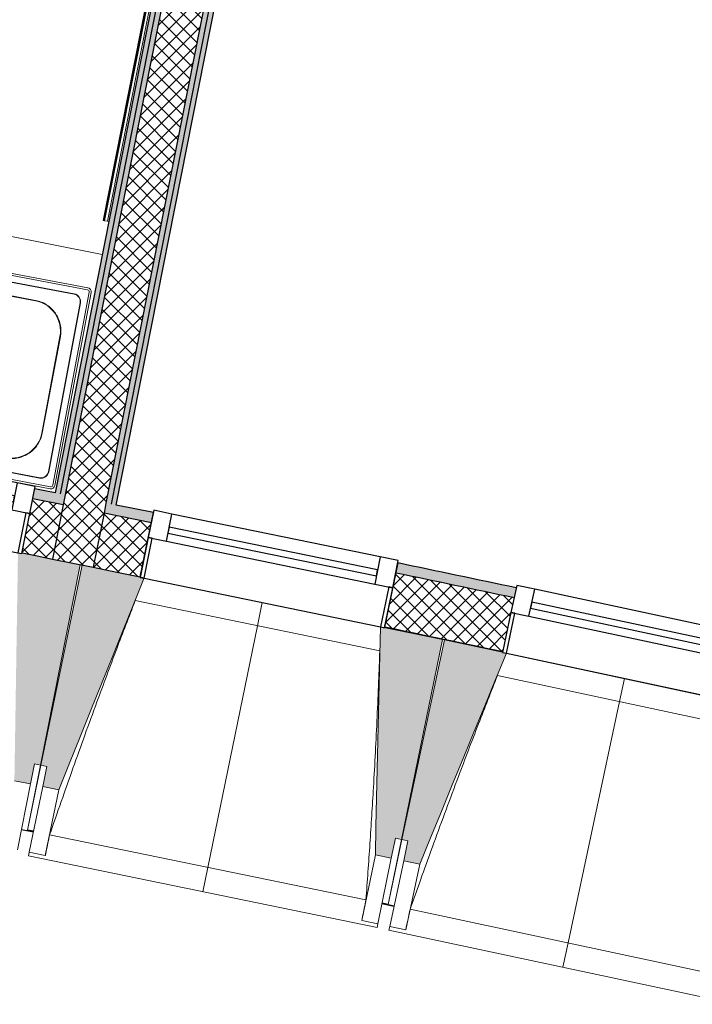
# Model space of a CAD drawing. Header units: millimetres. Extents: x -24070 to 30874, y -36590 to 4541.
# Tile 66 of 86: x 3365 to 5010, y -32771 to -30365. Entities that reach past the tile are written whole.
import ezdxf

# ---------------------------------------------------------------- set-up
doc = ezdxf.new("R2010")
doc.units = ezdxf.units.MM
doc.linetypes.add('Centre', pattern=[29.999999, 12, -6, 6, -6])
for name, color, linetype, lineweight in [('A-FLOR-HRAL', 7, 'Continuous', 18), ('A-WALL', 7, 'Continuous', 25), ('A-WALL-PATT', 7, 'Continuous', 25), ('BATIEMENT', 7, 'Continuous', 18), ('BATIMENT', 7, 'Continuous', 25), ('FENETRES', 7, 'Continuous', 25), ('GEN', 7, 'Continuous', 18), ('MOBILIER', 7, 'Continuous', 18), ('SANITAIRES', 7, 'Continuous', 18), ('SOLS', 7, 'Continuous', 25)]:
    doc.layers.add(name, color=color, linetype=linetype, lineweight=lineweight)
doc.layers.add('A-GLAZ', color=7, linetype='Continuous', lineweight=25, true_color=0x5c63b1)
pattern_1 = [(45, (0, 0), (-17.67767, 17.67767), []), (135, (0, 0), (-17.67767, -17.67767), [])]

# ---------------------------------------------------------------- blocks, each defined once
blk = doc.blocks.new('XXX_VIDE FENETRE - 590-389517-2021_015_1111_DCE_1_50_N0 FINI_PLB_EG')
at = {"layer": 'A-GLAZ'}
for p, q in [((260.1, -120), (-260.1, -120)), ((-260.1, -120), (-260.1, -135)), ((260.1, -135), (260.1, -120)), ((-260.1, -135), (260.1, -135))]:
    blk.add_line(p, q, dxfattribs=at)
at = {"layer": 'FENETRES'}
for p, q in [((-305.1, 0), (-305.1, -100)), ((-295.1, 0), (-305.1, 0)), ((295.1, 0), (-295.1, 0)), ((-295.1, -100), (-295.1, 0)), ((305.1, 0), (295.1, 0)), ((295.1, 0), (295.1, -100)), ((305.1, -100), (305.1, 0)), ((-305.1, -100), (-295.1, -100)), ((-260.1, -100), (-305.1, -100)), ((-305.1, -100), (-305.1, -167.5)), ((-260.1, -167.5), (-260.1, -100)), ((260.1, -100), (-260.1, -100)), ((260.1, -100), (260.1, -167.5)), ((305.1, -100), (260.1, -100)), ((295.1, -100), (305.1, -100)), ((305.1, -167.5), (305.1, -100)), ((-305.1, -167.5), (-260.1, -167.5)), ((-260.1, -167.5), (260.1, -167.5)), ((260.1, -167.5), (305.1, -167.5))]:
    blk.add_line(p, q, dxfattribs=at)
blk = doc.blocks.new('Garde-corps - Garde-corps-513303-2021_015_1111_DCE_1_50_N0 FINI_PLB_EG')
at = {"layer": 'A-FLOR-HRAL'}
for p, q in [((3870.9, -29331.9), (3569.5, -30855.6)), ((3872.6, -29332.2), (3571.1, -30856)), ((3874.3, -29332.6), (3572.8, -30856.3)), ((3881.3, -29334), (3579.8, -30857.7)), ((3569.5, -30855.6), (3571.1, -30856)), ((3572.8, -30856.3), (3571.1, -30856)), ((3579.8, -30857.7), (3572.8, -30856.3)), ((3579.8, -30857.7), (3582.8, -30858.3))]:
    blk.add_line(p, q, dxfattribs=at)
blk = doc.blocks.new('72_SOUS EVIER - Type A-516873-2021_015_1111_DCE_1_50_N0 FINI_PLB_EG')
at = {"layer": 'MOBILIER', "color": 8, "true_color": 0x808080}
for p, q in [((475.8, 0), (612.7, 0)), ((914.6, 0), (1344.7, 0)), ((1344.7, 0), (1344.7, -600)), ((-1249.5, -600), (1344.7, -600))]:
    blk.add_line(p, q, dxfattribs=at)
blk = doc.blocks.new('B02_ARC_rvt-1-2021_015_1111_DCE_1_50_N0 FINI_PLB_EG')
at = {"layer": 'A-WALL-PATT', "lineweight": 18}
h = blk.add_hatch(dxfattribs=at)
h.set_pattern_fill('FP_1', color=256, style=0, pattern_type=2)
h.set_pattern_definition(pattern_1)
h.paths.add_polyline_path([(3545.1, -31703.3), (4393, -27417.1), (4292.8, -27397.8), (3445.1, -31683.1), (3522.8, -31698.8)])
at = {"layer": 'A-WALL-PATT', "lineweight": 5, "true_color": 0xdadada}
for points in [[(3463.9, -31523.7), (4278.1, -27407.6), (4265.9, -27405.2), (3451.6, -31521.2), (3457.8, -31522.5)], [(3476.1, -31526.2), (4290.4, -27410), (4278.1, -27407.6), (3463.9, -31523.7), (3470, -31524.9)], [(3588.4, -31548.8), (4405.2, -27419.6), (4393, -27417.1), (3576.1, -31546.3), (3582.3, -31547.6)]]:
    blk.add_hatch(color=254, dxfattribs=at).paths.add_polyline_path(points)
at = {"layer": 'A-WALL-PATT', "true_color": 0xdadada}
blk.add_hatch(color=254, dxfattribs=at).paths.add_polyline_path([(3600.6, -31551.3), (4417.5, -27422), (4405.2, -27419.6), (3588.4, -31548.8), (3594.5, -31550.1)])
at = {"layer": 'A-WALL-PATT', "lineweight": 5, "true_color": 0xdadada}
h = blk.add_hatch(color=254, dxfattribs=at)
h.paths.add_polyline_path([(7067.4, -32330), (7073.1, -32305.6), (6944.2, -32275.8), (6938.6, -32300.2), (7008.6, -32316.3)])
h.paths.add_polyline_path([(6343.7, -32164.3), (6349.3, -32139.9), (6060.8, -32075.1), (6055.4, -32099.5), (6335.6, -32162.5)])
h.paths.add_polyline_path([(5459.5, -31967.9), (5464.9, -31943.5), (5175.9, -31880.8), (5170.7, -31905.2), (5451.7, -31966.2)])
h.paths.add_polyline_path([(4573.9, -31777.9), (4579.2, -31753.5), (4289.7, -31692.8), (4284.7, -31717.3), (4566.3, -31776.3)])
h.paths.add_polyline_path([(3687, -31594.3), (3692, -31569.8), (3576.1, -31546.3), (3571.3, -31570.9), (3659.8, -31588.8)])
h.paths.add_polyline_path([(3471.3, -31550.7), (3476.1, -31526.2), (3402.2, -31511.3), (3397.3, -31535.8), (3470, -31550.4)])
h.paths.add_polyline_path([(2798.8, -31417.1), (2803.6, -31392.6), (2512.2, -31335.9), (2507.7, -31360.5), (2791.6, -31415.7)])
h.paths.add_polyline_path([(1908.3, -31246.1), (1912.8, -31221.5), (1623.3, -31167.3), (1618.8, -31191.9), (1901.3, -31244.8)])
h.paths.add_polyline_path([(1018.6, -31081.8), (1023.1, -31057.3), (732.1, -31005), (727.7, -31029.6), (1012, -31080.6)])
h.paths.add_polyline_path([(126.8, -30923.8), (131.1, -30899.2), (22.2, -30880.4), (18, -30905), (120.4, -30922.7)])
h.paths.add_polyline_path([(-51, -30893.1), (-46.8, -30868.5), (-160.3, -30849), (-164.5, -30873.7), (-52.9, -30892.8)])
h.paths.add_polyline_path([(-766.2, -30772.2), (-762, -30747.6), (-1053.8, -30699.5), (-1057.8, -30724.2), (-772.3, -30771.2)])
h.paths.add_polyline_path([(-1660.2, -30627.1), (-1656.2, -30602.4), (-1948.4, -30556.4), (-1952.2, -30581.1), (-1663.6, -30626.5)])
h.paths.add_polyline_path([(-2555.3, -30488.3), (-2551.5, -30463.6), (-2843.9, -30419.7), (-2847.5, -30444.4), (-2560.9, -30487.5)])
h.paths.add_polyline_path([(-3451.3, -30356), (-3447.7, -30331.3), (-3740.4, -30289.5), (-3743.9, -30314.3), (-3456.6, -30355.3)])
h.paths.add_polyline_path([(-4348.3, -30230.2), (-4344.8, -30205.4), (-4454.3, -30190.5), (-4457.6, -30215.3), (-4353.3, -30229.5)])
h.paths.add_polyline_path([(-4527, -30205.9), (-4523.7, -30181.1), (-4637.9, -30165.7), (-4641.1, -30190.5), (-4529.9, -30205.5)])
h.paths.add_polyline_path([(-5246.1, -30110.8), (-5242.8, -30086), (-5536.1, -30048.4), (-5539.2, -30073.2), (-5250.9, -30110.2)])
h.paths.add_polyline_path([(-6144.8, -29997.9), (-6141.7, -29973.1), (-6435.3, -29937.6), (-6438.2, -29962.4), (-6149.3, -29997.3)])
h.paths.add_polyline_path([(-7044.2, -29891.4), (-7041.3, -29866.6), (-7335.1, -29833.2), (-7337.9, -29858.1), (-7048.5, -29890.9)])
h.paths.add_polyline_path([(-7944.4, -29791.4), (-7941.7, -29766.6), (-8235.8, -29735.4), (-8238.3, -29760.2), (-7948.4, -29791)])
h.paths.add_polyline_path([(-8845.3, -29697.9), (-8842.8, -29673.1), (-8952.7, -29662.1), (-8955.2, -29687), (-8849.1, -29697.6)])
h.paths.add_polyline_path([(-9024.8, -29680.1), (-9022.4, -29655.2), (-9137, -29643.9), (-9139.4, -29668.8), (-9028.6, -29679.7)])
h.paths.add_polyline_path([(-9746.9, -29610.9), (-9744.5, -29586), (-10039, -29559), (-10041.2, -29583.9), (-9750.3, -29610.6)])
h.paths.add_polyline_path([(-10649, -29530.4), (-10646.8, -29505.5), (-10941.5, -29480.6), (-10943.5, -29505.5), (-10652.2, -29530.1)])
h.paths.add_polyline_path([(-11551.7, -29456.3), (-11549.7, -29431.4), (-11844.5, -29408.7), (-11846.4, -29433.6), (-11554.7, -29456.1)])
h.paths.add_polyline_path([(-12454.9, -29388.8), (-12453.1, -29363.9), (-12748.1, -29343.2), (-12749.7, -29368.2), (-12457.6, -29388.6)])
h.paths.add_polyline_path([(-13358.6, -29327.8), (-13356.9, -29302.8), (-13378.9, -29301.4), (-13380.5, -29326.4), (-13361, -29327.6)])
at = {"layer": 'A-WALL-PATT', "lineweight": 18}
h = blk.add_hatch(dxfattribs=at)
h.set_pattern_fill('FP_1', color=256, style=0, pattern_type=2)
h.set_pattern_definition(pattern_1)
h.paths.add_polyline_path([(7036.9, -32461.5), (7067.4, -32330), (6938.6, -32300.2), (6908.5, -32431.8), (7003, -32453.6)])
h.paths.add_polyline_path([(6313.7, -32295.9), (6343.7, -32164.3), (6055.4, -32099.5), (6026.3, -32231.3), (6313.3, -32295.8)])
h.paths.add_polyline_path([(5430.4, -32099.8), (5459.5, -31967.9), (5170.7, -31905.2), (5142.5, -32037.3), (5430.1, -32099.7)])
h.paths.add_polyline_path([(4545.8, -31910), (4573.9, -31777.9), (4284.7, -31717.3), (4257.5, -31849.6), (4545.4, -31909.9)])
h.paths.add_polyline_path([(3659.8, -31726.6), (3687, -31594.3), (3571.3, -31570.9), (3545.1, -31703.3), (3629.1, -31720.3)])
h.paths.add_polyline_path([(3445.1, -31683.1), (3471.3, -31550.7), (3397.3, -31535.8), (3371.1, -31668.2), (3434.3, -31680.9)])
h.paths.add_polyline_path([(2772.5, -31549.5), (2798.8, -31417.1), (2507.7, -31360.5), (2483.4, -31493.3), (2772.2, -31549.5)])
h.paths.add_polyline_path([(1884, -31378.9), (1908.3, -31246.1), (1618.8, -31191.9), (1594.4, -31324.7), (1883.3, -31378.7)])
h.paths.add_polyline_path([(994.2, -31214.6), (1018.6, -31081.8), (727.7, -31029.6), (704.3, -31162.5), (993.9, -31214.6)])
h.paths.add_polyline_path([(103.4, -31056.8), (126.8, -30923.8), (-164.5, -30873.7), (-186.9, -31006.8), (103, -31056.7)])
h.paths.add_polyline_path([(-788.7, -30905.3), (-766.2, -30772.2), (-1057.8, -30724.2), (-1079.3, -30857.4), (-789, -30905.3)])
h.paths.add_polyline_path([(-1681.7, -30760.3), (-1660.2, -30627.1), (-1952.2, -30581.1), (-1972.7, -30714.5), (-1682, -30760.3)])
h.paths.add_polyline_path([(-2575.8, -30621.8), (-2555.3, -30488.3), (-2847.5, -30444.4), (-2867.1, -30578), (-2576.1, -30621.7)])
h.paths.add_polyline_path([(-3470.9, -30489.6), (-3451.3, -30356), (-3743.9, -30314.3), (-3762.5, -30448), (-3471.1, -30489.6)])
h.paths.add_polyline_path([(-4366.9, -30363.9), (-4348.3, -30230.2), (-4641.1, -30190.5), (-4658.8, -30324.4), (-4367.1, -30363.9)])
h.paths.add_polyline_path([(-5263.7, -30244.6), (-5246.1, -30110.8), (-5539.2, -30073.2), (-5555.9, -30207.2), (-5264, -30244.6)])
h.paths.add_polyline_path([(-6161.5, -30131.8), (-6144.8, -29997.9), (-6438.2, -29962.4), (-6453.9, -30096.5), (-6161.7, -30131.8)])
h.paths.add_polyline_path([(-7060, -30025.5), (-7044.2, -29891.4), (-7337.9, -29858.1), (-7352.6, -29992.3), (-7060.2, -30025.5)])
h.paths.add_polyline_path([(-7959.2, -29925.6), (-7944.4, -29791.4), (-8238.3, -29760.2), (-8252, -29894.5), (-7959.4, -29925.6)])
h.paths.add_polyline_path([(-8859.1, -29832.2), (-8845.3, -29697.9), (-9139.4, -29668.8), (-9152.3, -29803.2), (-8859.3, -29832.2)])
h.paths.add_polyline_path([(-9759.7, -29745.3), (-9746.9, -29610.9), (-10041.2, -29583.9), (-10053, -29718.4), (-9759.8, -29745.3)])
h.paths.add_polyline_path([(-10660.9, -29664.9), (-10649, -29530.4), (-10943.5, -29505.5), (-10954.4, -29640.1), (-10661, -29664.9)])
h.paths.add_polyline_path([(-11562.6, -29590.9), (-11551.7, -29456.3), (-11846.4, -29433.6), (-11856.3, -29568.2), (-11562.7, -29590.9)])
h.paths.add_polyline_path([(-12464.9, -29523.4), (-12454.9, -29388.8), (-12749.7, -29368.2), (-12758.7, -29502.9), (-12465, -29523.4)])
h.paths.add_polyline_path([(-13367.6, -29462.5), (-13358.6, -29327.8), (-13405.4, -29324.8), (-13413.8, -29459.5), (-13367.7, -29462.5)])
at = {"layer": 'A-WALL'}
for p, q in [((4278.1, -27407.6), (3463.9, -31523.7)), ((4290.4, -27410), (3476.1, -31526.2)), ((4393, -27417.1), (3576.1, -31546.3)), ((4405.2, -27419.6), (3588.4, -31548.8)), ((3471.3, -31550.7), (3397.3, -31535.8)), ((3476.1, -31526.2), (3471.3, -31550.7)), ((3576.1, -31546.3), (3571.3, -31570.9)), ((3471.3, -31550.7), (3445.1, -31683.1)), ((3571.3, -31570.9), (3545.1, -31703.3)), ((3687, -31594.3), (3571.3, -31570.9))]:
    blk.add_line(p, q, dxfattribs=at)
blk.add_arc((-21392, -154971), 125899.8, 78.097745, 78.232242, dxfattribs=at)
at = {"layer": 'BATIEMENT', "lineweight": 25}
for p, q in [((3600.6, -31551.3), (4417.5, -27422)), ((3884.2, -29334.5), (3451.6, -31521.2)), ((3659.8, -31726.6), (3692, -31569.8)), ((3693.2, -31564.1), (3679.6, -31630.2)), ((3737.3, -31573.2), (3693.2, -31564.1)), ((3723.7, -31639.3), (3737.3, -31573.2)), ((3730.7, -31605), (3727.7, -31619.7)), ((3727.7, -31619.7), (4237.2, -31724.6)), ((4240.3, -31709.9), (3730.7, -31605)), ((3679.6, -31630.2), (3659.5, -31728.2)), ((3669.2, -31730.2), (3689.4, -31632.2)), ((3679.6, -31630.2), (3723.7, -31639.3)), ((3689.4, -31632.2), (3679.6, -31630.2)), ((4246.8, -31678.1), (4233.2, -31744.2)), ((4290.9, -31687.1), (4246.8, -31678.1)), ((4289.7, -31692.8), (4257.5, -31849.6)), ((4277.3, -31753.2), (4290.9, -31687.1)), ((4237.2, -31724.6), (4240.3, -31709.9)), ((3659.5, -31728.2), (3669.2, -31730.2)), ((4233.2, -31744.2), (4277.3, -31753.2)), ((4267.5, -31751.2), (4247.3, -31849.2)), ((4257.1, -31851.2), (4277.3, -31753.2)), ((4277.3, -31753.2), (4267.5, -31751.2)), ((4247.3, -31849.2), (4257.1, -31851.2))]:
    blk.add_line(p, q, dxfattribs=at)
at = {"layer": 'BATIEMENT', "lineweight": 25, "flags": 128}
for points in [[(3451.6, -31521.2), (3426.9, -31516.2), (3402.2, -31511.3)], [(3692, -31569.8), (3646.3, -31560.6), (3600.6, -31551.3)], [(3371.1, -31668.2), (3408.1, -31675.7), (3445.1, -31683.1)], [(3445.1, -31683.1), (3495.1, -31693.2), (3545.1, -31703.3)], [(3545.1, -31703.3), (3602.4, -31714.9), (3659.8, -31726.6)]]:
    blk.add_lwpolyline(points, dxfattribs=at)
at = {"layer": 'BATIEMENT', "lineweight": 25}
for radius, start, end in [(125924.8, 78.097717, 78.232269), (125764.8, 78.097897, 78.232096)]:
    blk.add_arc((-21392, -154971), radius, start, end, dxfattribs=at)
at = {"layer": 'BATIMENT'}
for p, q in [((4246.8, -31678.1), (3737.3, -31573.2)), ((3723.7, -31639.3), (4233.2, -31744.2)), ((3669.2, -31730.2), (4247.3, -31849.2))]:
    blk.add_line(p, q, dxfattribs=at)
at = {"layer": 'SOLS'}
for p, q in [((3513.1, -31696.8), (3517.8, -31697.8)), ((3655, -31725.6), (3659.8, -31726.6)), ((4399.3, -31879.2), (4404, -31880.2))]:
    blk.add_line(p, q, dxfattribs=at)
at = {"layer": 'BATIEMENT', "lineweight": 18}
blk.add_blockref('Garde-corps - Garde-corps-513303-2021_015_1111_DCE_1_50_N0 FINI_PLB_EG', (0, 0), dxfattribs=at)
at = {"layer": 'FENETRES', "lineweight": 18}
for p, rotation in [((3071.4, -31610.6), 168.7797790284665), ((4843.8, -31975.2), 167.956509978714)]:
    blk.add_blockref('XXX_VIDE FENETRE - 590-389517-2021_015_1111_DCE_1_50_N0 FINI_PLB_EG', p, dxfattribs=dict(at, rotation=rotation))
at = {"layer": 'MOBILIER', "lineweight": 18, "rotation": 168.8099662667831}
blk.add_blockref('72_SOUS EVIER - Type A-516873-2021_015_1111_DCE_1_50_N0 FINI_PLB_EG', (2224.7, -31284.8), dxfattribs=at)
blk = doc.blocks.new('20_MUR PREFA_01 - MODULE_01 B-3165811-2021_015_1111_DCE_1_50_N0 FINI_PLB_EG')
at = {"layer": 'GEN'}
for p, q in [((0, 722.1), (0, 661.4)), ((0, 661.4), (0, 58.5)), ((0, 0.7), (0, 58.5))]:
    blk.add_line(p, q, dxfattribs=at)
blk = doc.blocks.new('B02_DC_STR_rvt-1-2021_015_1111_DCE_1_50_N0 FINI_PLB_EG')
at = {"layer": 'BATIMENT', "lineweight": 5, "true_color": 0x787878}
for points in [[(3391.5, -32232.8), (3401.2, -32183.8), (3415.9, -32186.7), (3513, -31697.5), (3370.8, -31669.3), (3370.7, -31669.9), (3360.9, -31668), (3352.2, -32225.1), (3355.5, -32225.7)], [(3460.9, -32246.9), (3669.5, -31729.5), (3517.7, -31698.3), (3417.1, -32186.8), (3431.8, -32189.9), (3421.7, -32238.8), (3431.8, -32240.9)], [(4273.8, -32414.3), (4283.9, -32365.3), (4298.6, -32368.3), (4399.2, -31879.8), (4247.4, -31848.5), (4234.7, -32406.2), (4237.8, -32406.8)], [(4343.1, -32428.8), (4555.2, -31913.6), (4545.4, -31911.5), (4545.4, -31910.8), (4403.9, -31880.6), (4299.8, -32368.4), (4314.5, -32371.6), (4304, -32420.5), (4314.5, -32422.7)]]:
    blk.add_hatch(color=8, dxfattribs=at).paths.add_polyline_path(points)
at = {"layer": 'BATIEMENT'}
for p, q in [((3513, -31697.5), (3370.8, -31669.2)), ((3415.9, -32186.7), (3513, -31697.5)), ((3517.7, -31698.3), (3417.1, -32186.8)), ((3669.5, -31729.5), (3517.7, -31698.3)), ((4399.2, -31879.8), (4247.4, -31848.5)), ((4298.6, -32368.3), (4399.2, -31879.8)), ((4403.9, -31880.6), (4299.8, -32368.4)), ((4545.6, -31910.9), (4403.9, -31880.6)), ((3391.5, -32232.8), (3401.2, -32183.8)), ((3401.2, -32183.8), (3415.9, -32186.7)), ((3417.1, -32186.8), (3431.8, -32189.9)), ((3431.8, -32189.9), (3421.7, -32238.8)), ((3352.2, -32225.1), (3391.5, -32232.8)), ((3421.7, -32238.8), (3460.9, -32246.9)), ((4273.8, -32414.3), (4283.9, -32365.3)), ((4283.9, -32365.3), (4298.6, -32368.3)), ((4299.8, -32368.4), (4314.5, -32371.6)), ((4314.5, -32371.6), (4304, -32420.5)), ((4234.7, -32406.2), (4273.8, -32414.3)), ((4304, -32420.5), (4343.1, -32428.8))]:
    blk.add_line(p, q, dxfattribs=at)
at = {"layer": 'BATIEMENT', "flags": 128}
for points in [[(3460.9, -32246.9), (3487, -32182.2), (3513, -32117.6), (3539.1, -32052.9), (3565.2, -31988.2), (3591.3, -31923.6), (3617.3, -31858.9), (3643.4, -31794.2), (3669.5, -31729.5)], [(4247.4, -31848.5), (4245.8, -31918.2), (4244.2, -31987.9), (4242.6, -32057.6), (4241, -32127.3), (4239.4, -32197.1), (4237.8, -32266.8), (4236.3, -32336.5), (4234.7, -32406.2)], [(4343.1, -32428.8), (4369.7, -32364.3), (4396.2, -32299.9), (4422.8, -32235.4), (4449.3, -32170.9), (4475.8, -32106.4), (4502.4, -32041.9), (4528.9, -31977.5), (4555.5, -31913)]]:
    blk.add_lwpolyline(points, dxfattribs=at)
at = {"layer": 'BATIMENT', "lineweight": 18}
for p, q in [((3669.2, -31730.2), (4247.3, -31849.2)), ((4245.6, -31907.8), (3647.7, -31784.8)), ((4555.2, -31913.6), (5132.4, -32036.8)), ((5130.3, -32095.4), (4533.2, -31968)), ((3415.9, -32186.7), (3384.4, -32345.7)), ((3384.4, -32345.6), (3417.1, -32186.8)), ((3391.5, -32232.8), (3359.5, -32393.9)), ((3388.6, -32399.7), (3421.7, -32238.8)), ((3427.8, -32407.7), (3460.9, -32246.9)), ((3369.3, -32344.9), (3384, -32347.8)), ((3384, -32347.7), (3384.2, -32346.8)), ((3384.2, -32346.8), (3384, -32347.8)), ((3384, -32347.7), (3398.7, -32350.7)), ((3438.4, -32357.3), (4211.7, -32516.5)), ((4298.6, -32368.3), (4265.9, -32527.1)), ((4265.9, -32527.1), (4299.8, -32368.4)), ((3386.8, -32408.5), (3388.6, -32399.7)), ((3386.8, -32408.5), (4238.9, -32584)), ((3427.8, -32407.7), (3388.6, -32399.7)), ((3427.9, -32407.5), (3427.8, -32407.7)), ((4234.7, -32406.2), (4201.6, -32567)), ((4273.8, -32414.3), (4240.7, -32575.1)), ((4269.8, -32581.1), (4304, -32420.5)), ((4308.9, -32589.4), (4343.1, -32428.8)), ((4250.8, -32526.1), (4265.5, -32529.1)), ((4265.7, -32528.2), (4265.5, -32529.1)), ((4265.5, -32529), (4280.2, -32532.2)), ((4319.9, -32539), (5092, -32703.8)), ((4201.6, -32567), (4201.6, -32566.8)), ((4240.7, -32575.1), (4201.6, -32567)), ((4240.7, -32575.1), (4238.9, -32584)), ((4267.9, -32589.9), (4269.8, -32581.1)), ((4308.9, -32589.4), (4269.8, -32581.1)), ((4267.9, -32589.9), (5118.7, -32771.4)), ((4309, -32589.2), (4308.9, -32589.4))]:
    blk.add_line(p, q, dxfattribs=at)
at = {"layer": 'BATIMENT', "lineweight": 18, "flags": 128}
for points in [[(3438.4, -32357.3), (3436.3, -32367.3), (3434.2, -32377.4), (3432.1, -32387.4), (3430, -32397.5), (3427.9, -32407.5)], [(4201.6, -32566.8), (4203.6, -32556.7), (4205.6, -32546.6), (4207.7, -32536.6), (4209.7, -32526.5), (4211.7, -32516.5)], [(4319.9, -32539), (4317.7, -32549), (4315.5, -32559.1), (4313.3, -32569.1), (4311.2, -32579.1), (4309, -32589.2)]]:
    blk.add_lwpolyline(points, dxfattribs=at)
at = {"layer": 'BATIMENT', "lineweight": 18}
for points, knots in [([(3647.8, -31784.8), (3632.4, -31824.1), (3609, -31885), (3577.9, -31967.7), (3551.9, -32037.8), (3524.3, -32113.4), (3485.6, -32221.7), (3457.1, -32302.9), (3438.4, -32357.3)], [0.0183454, 0.0183454, 0.0183454, 0.0183454, 0.2222222, 0.3333333, 0.4444444, 0.5833333, 0.7222222, 1, 1, 1, 1]), ([(4211.7, -32516.5), (4215.1, -32470.6), (4220, -32401.9), (4225.9, -32310.2), (4230.4, -32235.5), (4234.9, -32155.2), (4239.1, -32069), (4242.7, -31986.5), (4244.7, -31932.8), (4245.5, -31907.8)], [0, 0, 0, 0, 0.2222222, 0.3333333, 0.4444444, 0.5833333, 0.7222222, 0.8611111, 0.9816328, 0.9816328, 0.9816328, 0.9816328]), ([(4533.4, -31968), (4517.7, -32007.3), (4493.8, -32068), (4462.2, -32150.5), (4435.7, -32220.4), (4407.6, -32295.8), (4368, -32403.7), (4339, -32484.8), (4319.9, -32539)], [0.0183454, 0.0183454, 0.0183454, 0.0183454, 0.2222222, 0.3333333, 0.4444444, 0.5833333, 0.7222222, 1, 1, 1, 1])]:
    blk.add_open_spline(points, degree=3, knots=knots, dxfattribs=at)
at = {"layer": 'SOLS'}
for p, q in [((3369.5, -32343.8), (3398.9, -32349.8)), ((3399.1, -32348.6), (3384.4, -32345.6)), ((4280.4, -32531.2), (4251, -32525.1)), ((4251, -32525.1), (4280.4, -32531.2)), ((4265.9, -32527.1), (4251.2, -32524))]:
    blk.add_line(p, q, dxfattribs=at)
at = {"layer": 'BATIMENT', "color": 5, "lineweight": 25, "true_color": 0x0000ff}
for p, rotation in [((3958.4, -31789), 168.3681445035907), ((4844, -31974.5), 167.9565099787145)]:
    blk.add_blockref('20_MUR PREFA_01 - MODULE_01 B-3165811-2021_015_1111_DCE_1_50_N0 FINI_PLB_EG', p, dxfattribs=dict(at, rotation=rotation))
blk = doc.blocks.new('BC_Generic_Sink_LOD400 - Generic Sink - 800 x 500 x 140-732738-2021_015_1111_DCE_1_50_N0 FINI_PLB_EG')
at = {"layer": 'SANITAIRES', "color": 160, "true_color": 0x3333ff}
for p, q in [((-390, 250), (-253.5, 250)), ((256.9, 250), (319.6, 250)), ((-400, -240), (-400, 240)), ((400, 240), (400, -240)), ((-120, 196), (-270, 196)), ((120, 200), (270, 200)), ((-346, 120), (-346, -120)), ((-44, -113.5), (-44, 120)), ((40, -120), (40, 120)), ((350, 120), (350, -120)), ((-44, -120), (-44, -113.8)), ((-270, -196), (-120, -196)), ((270, -200), (120, -200)), ((390, -250), (-390, -250))]:
    blk.add_line(p, q, dxfattribs=at)
at = {"layer": 'SANITAIRES', "color": 5, "true_color": 0x0000ff}
for p, q in [((-390, 250), (-253.5, 250)), ((225, 245), (-390, 245)), ((390, 245), (256.8, 245)), ((256.9, 250), (319.6, 250)), ((-400, -240), (-400, 240)), ((-395, 240), (-395, -240)), ((-360, 229), (360, 229)), ((20, 228.2), (-360, 228.2)), ((360, 228.3), (20, 228.2)), ((20, 228.2), (20, 209.7)), ((395, -240), (395, 240)), ((400, 240), (400, -240)), ((-379, 210), (-379, -210)), ((-378.2, 210), (-378.2, -210)), ((-270, 195), (-120, 195)), ((270, 198), (120, 198)), ((378.3, -210), (378.3, 210)), ((379, -210), (379, 210)), ((20, 160.3), (20, -228.2)), ((-345, -120), (-345, 120)), ((-45, 120), (-45, -120)), ((42, 120), (42, -120)), ((348, -120), (348, 120)), ((-120, -195), (-270, -195)), ((120, -198), (270, -198)), ((-360, -228.2), (20, -228.2)), ((-360, -229), (360, -229)), ((20, -228.2), (360, -228.3)), ((-390, -245), (390, -245)), ((390, -250), (-390, -250))]:
    blk.add_line(p, q, dxfattribs=at)
at = {"layer": 'SANITAIRES', "color": 171, "true_color": 0x5b5bff}
for p, q in [((66, 145), (324, 145)), ((60, 138), (60, 139)), ((60, 111), (60, 137.4)), ((330, 139), (330, 111)), ((324, 105), (66, 105)), ((60, 61), (60, 89)), ((66, 95), (324, 95)), ((330, 89), (330, 61)), ((324, 55), (66, 55)), ((60, 11), (60, 39)), ((66, 45), (324, 45)), ((330, 39), (330, 11)), ((324, 5), (66, 5)), ((60, -39), (60, -11)), ((66, -5), (324, -5)), ((330, -11), (330, -39)), ((324, -45), (66, -45)), ((60, -89), (60, -61)), ((66, -55), (324, -55)), ((330, -61), (330, -89)), ((324, -95), (66, -95)), ((60, -139), (60, -111)), ((66, -105), (324, -105)), ((330, -111), (330, -139)), ((324, -145), (66, -145))]:
    blk.add_line(p, q, dxfattribs=at)
at = {"layer": 'SANITAIRES', "color": 160, "true_color": 0x3333ff}
for centre, radius, start, end in [((-390, 240), 10, 90, 180), ((390, 240), 10, 0, 81.8829), ((-360, 210), 18.2, 90, 180), ((-270, 120), 76, 90, 112.5), ((-120, 120), 76, 66.7913, 90), ((120, 120), 80, 90, 131.1221), ((270, 120), 80, 360, 90), ((-270, 120), 76, 135.1468, 157.0227), ((-270, 120), 76, 112.9773, 134.8532), ((-120, 120), 76, 45, 66.3441), ((-120, 120), 76, 22.8109, 44.4571), ((120, 120), 80, 135, 136.7459), ((-270, 120), 76, 157.5, 180), ((-120, 120), 76, 0.9493, 22.5), ((120, 120), 80, 148.5838, 180), ((120, 120), 80, 146.5919, 147.2107), ((-120, 120), 76, 360, 0.7458), ((-270, -120), 76, 180, 202.5), ((-120, -120), 76, 337.5, 0), ((120, -120), 80, 180, 270), ((270, -120), 80, 270, 360), ((-270, -120), 76, 202.9773, 224.8532), ((-120, -120), 76, 315.1659, 337.1583), ((-270, -120), 76, 225.1468, 247.0227), ((-270, -120), 76, 247.5, 270), ((-120, -120), 76, 270, 315), ((-360, -210), 18.2, 180, 270), ((-390, -240), 10, 180, 270), ((390, -240), 10, 270, 360)]:
    blk.add_arc(centre, radius, start, end, dxfattribs=at)
at = {"layer": 'SANITAIRES', "color": 5, "true_color": 0x0000ff}
for centre, radius, start, end in [((-390, 240), 10, 90, 180), ((-390, 240), 5, 90, 180), ((390, 240), 5, 0, 90), ((390, 240), 10, 0, 81.8829), ((-360, 210), 19, 90, 180), ((360, 210), 19, 360, 90), ((-270, 120), 75, 90, 180), ((-120, 120), 75, 360, 90), ((120, 120), 78, 90, 132.3232), ((270, 120), 78, 360, 90), ((120, 120), 78, 141.0944, 142.0522), ((120, 120), 78, 136.915, 137.8239), ((120, 120), 78, 146.9076, 180), ((-270, -120), 75, 180, 270), ((-120, -120), 75, 270, 0), ((120, -120), 78, 180, 270), ((270, -120), 78, 270, 360), ((-360, -210), 19, 180, 270), ((360, -210), 19, 270, 360), ((-390, -240), 10, 180, 270), ((-390, -240), 5, 180, 270), ((390, -240), 10, 270, 360), ((390, -240), 5, 270, 360)]:
    blk.add_arc(centre, radius, start, end, dxfattribs=at)
at = {"layer": 'SANITAIRES', "color": 171, "true_color": 0x5b5bff}
for centre, start, end in [((66, 139), 90, 180), ((324, 139), 0, 90), ((66, 111), 180, 270), ((324, 111), 270, 0), ((66, 89), 90, 180), ((324, 89), 0, 90), ((66, 61), 180, 270), ((324, 61), 270, 0), ((66, 39), 90, 180), ((324, 39), 0, 90), ((66, 11), 180, 270), ((324, 11), 270, 0), ((66, -11), 90, 180), ((324, -11), 0, 90), ((66, -39), 180, 270), ((324, -39), 270, 0), ((66, -61), 90, 180), ((324, -61), 0, 90), ((66, -89), 180, 270), ((324, -89), 270, 0), ((66, -111), 90, 180), ((324, -111), 0, 90), ((66, -139), 180, 270), ((324, -139), 270, 0)]:
    blk.add_arc(centre, 6, start, end, dxfattribs=at)
at = {"layer": 'SANITAIRES', "color": 160, "true_color": 0x3333ff}
for points in [[(371.4, 224.3), (369.8, 225.6), (366.2, 227.6), (362.1, 228.3), (360, 228.3)], [(378.3, 210), (378.3, 211.4), (378, 214.1), (376.7, 218), (375.2, 220.4), (374.3, 221.4)], [(374.3, -221.4), (375.6, -219.8), (377.6, -216.2), (378.3, -212.1), (378.3, -210)], [(360, -228.3), (361.4, -228.3), (364.1, -228), (368, -226.6), (370.4, -225.2), (371.4, -224.3)]]:
    blk.add_open_spline(points, degree=3, dxfattribs=at)
at = {"layer": 'SANITAIRES', "color": 5, "true_color": 0x0000ff}
for points in [[(374.3, 221.4), (373.5, 222.5), (372.5, 223.5), (371.4, 224.3)], [(371.4, -224.3), (372.5, -223.5), (373.5, -222.5), (374.3, -221.4)]]:
    blk.add_open_spline(points, degree=3, dxfattribs=at)
blk = doc.blocks.new('B02_PLB_rvt-1-2021_015_1111_DCE_1_50_N0 FINI_PLB_EG')
at = {"layer": 'SANITAIRES', "color": 6, "linetype": 'Centre', "lineweight": 18, "true_color": 0xff00ff, "rotation": 169.3784377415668}
blk.add_blockref('BC_Generic_Sink_LOD400 - Generic Sink - 800 x 500 x 140-732738-2021_015_1111_DCE_1_50_N0 FINI_PLB_EG', (3102.3, -31193.8), dxfattribs=at)

msp = doc.modelspace()

# ---------------------------------------------------------------- block references
at = {"lineweight": 5}
for name in ['B02_DC_STR_rvt-1-2021_015_1111_DCE_1_50_N0 FINI_PLB_EG', 'B02_ARC_rvt-1-2021_015_1111_DCE_1_50_N0 FINI_PLB_EG', 'B02_PLB_rvt-1-2021_015_1111_DCE_1_50_N0 FINI_PLB_EG']:
    msp.add_blockref(name, (0, 0), dxfattribs=at)

doc.saveas('drawing.dxf')
